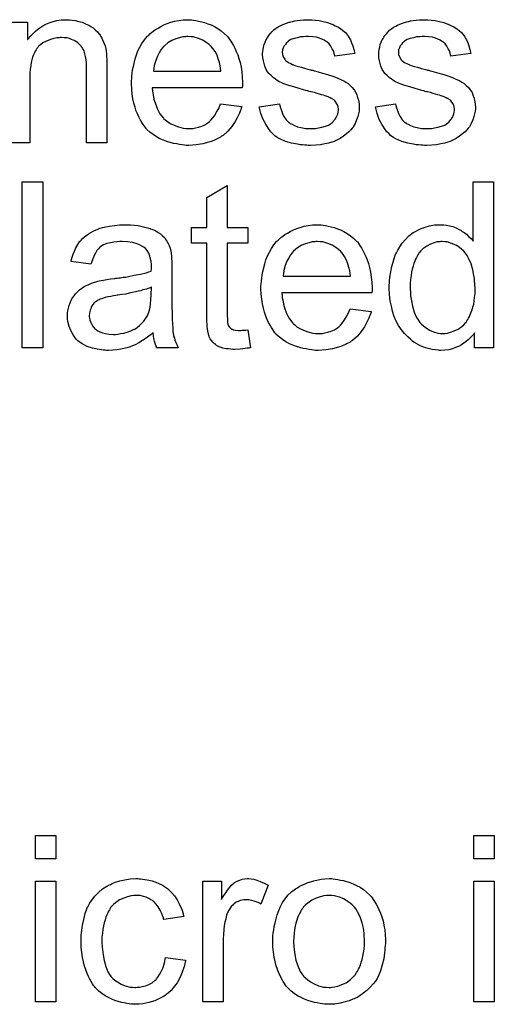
# Model space of a CAD drawing. Extents: x -2 to 8.5, y -2.9 to 5.2.
# Tile 170 of 207: x 4.486 to 4.715, y 2.162 to 2.637. Entities that reach past the tile are written whole.
import ezdxf

# ---------------------------------------------------------------- set-up
doc = ezdxf.new("R2010")
doc.units = 0
doc.layers.add('acc-ni-360-20-out-a_document', color=1, linetype='CONTINUOUS')

msp = doc.modelspace()

# ---------------------------------------------------------------- linework, layer by layer
at = {"layer": 'acc-ni-360-20-out-a_document', "color": 1}
for points in [[(4.481471, 2.63595), (4.490265, 2.63595), (4.490265, 2.62762), (4.49038, 2.627736), (4.490612, 2.628083), (4.490959, 2.628546), (4.491422, 2.629124), (4.492116, 2.629818), (4.492926, 2.630628), (4.493851, 2.631554), (4.495008, 2.632479), (4.496165, 2.633289), (4.497554, 2.634215), (4.499058, 2.635025), (4.500677, 2.635719), (4.502529, 2.636298), (4.50438, 2.63676), (4.506462, 2.637107), (4.508661, 2.637223), (4.509586, 2.637223), (4.510512, 2.637107)], [(4.510512, 2.637107), (4.511785, 2.636992), (4.513289, 2.63676), (4.514909, 2.636413), (4.516644, 2.63595), (4.518264, 2.635256), (4.518495, 2.63514), (4.518958, 2.634909), (4.519768, 2.634562), (4.520694, 2.633983), (4.521851, 2.633289), (4.522892, 2.632364), (4.523933, 2.631438), (4.524859, 2.630281), (4.524975, 2.630165), (4.525206, 2.629703), (4.525553, 2.629124), (4.526132, 2.628314), (4.526594, 2.627157), (4.527057, 2.626), (4.527636, 2.624612), (4.527983, 2.623108), (4.527983, 2.622992), (4.528098, 2.622529), (4.528214, 2.621835), (4.52833, 2.620909), (4.52833, 2.619521), (4.528445, 2.617901), (4.528561, 2.615934), (4.528561, 2.613505), (4.528561, 2.577869), (4.518727, 2.577869), (4.518727, 2.613042), (4.518727, 2.613157), (4.518727, 2.613273), (4.518727, 2.614083), (4.518727, 2.615124), (4.518611, 2.616397), (4.518495, 2.617901), (4.518264, 2.619405), (4.517917, 2.620794), (4.51757, 2.622066), (4.51757, 2.622182), (4.517338, 2.622529), (4.516991, 2.623108), (4.516644, 2.623802), (4.516066, 2.624496), (4.515371, 2.625306), (4.514446, 2.626116), (4.513404, 2.62681), (4.513289, 2.626926), (4.512942, 2.627157), (4.512248, 2.627389), (4.511438, 2.627736), (4.510512, 2.628083), (4.509355, 2.62843), (4.507967, 2.628546), (4.506578, 2.628661), (4.506, 2.628661), (4.505537, 2.628546), (4.50438, 2.62843), (4.502876, 2.628198), (4.501256, 2.62762), (4.499405, 2.626926), (4.497554, 2.626), (4.495818, 2.624612), (4.495587, 2.62438), (4.495124, 2.623802), (4.494777, 2.623339), (4.49443, 2.622761), (4.493967, 2.622066), (4.49362, 2.621256), (4.493157, 2.620331), (4.492694, 2.619174), (4.492347, 2.617901), (4.492, 2.616513), (4.491769, 2.615009), (4.491537, 2.613389), (4.491306, 2.611422), (4.491306, 2.609455), (4.491306, 2.577869), (4.481471, 2.577869)], [(4.569403, 2.637107), (4.570329, 2.636992), (4.571486, 2.63676), (4.572759, 2.636529), (4.574263, 2.636182), (4.575651, 2.635835), (4.577271, 2.635256), (4.578775, 2.634678), (4.580395, 2.633868), (4.582015, 2.632942), (4.583634, 2.631901), (4.585139, 2.630628), (4.586527, 2.62924), (4.586643, 2.629124), (4.586874, 2.628893), (4.587221, 2.62843), (4.587684, 2.627736), (4.588262, 2.626926), (4.588841, 2.626), (4.589535, 2.624843), (4.590229, 2.623455), (4.590923, 2.621951), (4.591618, 2.620331), (4.592196, 2.61848), (4.592775, 2.616513), (4.593238, 2.614314), (4.593585, 2.612001), (4.593816, 2.609571), (4.593932, 2.60691), (4.593932, 2.606794), (4.593932, 2.606331), (4.593932, 2.605521), (4.593816, 2.604364), (4.550428, 2.604364), (4.550428, 2.604249), (4.550428, 2.603901), (4.550544, 2.603439), (4.550544, 2.602744), (4.55066, 2.601935), (4.550891, 2.601009), (4.551238, 2.598926), (4.551933, 2.596612), (4.552858, 2.594067), (4.554131, 2.591753), (4.555751, 2.58967), (4.555866, 2.58967), (4.555982, 2.589439), (4.556676, 2.58886), (4.557718, 2.588051), (4.559106, 2.587241), (4.560957, 2.586315), (4.56304, 2.585505), (4.565354, 2.584927), (4.566627, 2.584811), (4.568015, 2.584695), (4.56894, 2.584695), (4.569982, 2.584811), (4.571255, 2.585042), (4.572643, 2.58539), (4.574263, 2.585852), (4.575767, 2.586546), (4.577271, 2.587472), (4.577387, 2.587588), (4.577965, 2.588051), (4.578659, 2.588745), (4.579469, 2.58967), (4.580395, 2.590943), (4.581436, 2.592563), (4.582477, 2.594414), (4.583403, 2.596612), (4.593585, 2.59534), (4.593585, 2.595224), (4.593469, 2.594993), (4.593353, 2.59453), (4.593122, 2.593836), (4.592775, 2.593141), (4.592428, 2.592216), (4.591502, 2.590249), (4.590345, 2.588051), (4.588725, 2.585737), (4.586874, 2.583538), (4.58456, 2.581456), (4.584444, 2.581456), (4.584213, 2.581224), (4.583866, 2.580993), (4.583403, 2.580646), (4.582709, 2.580299), (4.582015, 2.579952), (4.581089, 2.579489), (4.580048, 2.579026), (4.578891, 2.578563), (4.577734, 2.5781), (4.574841, 2.577406), (4.571602, 2.576828), (4.568015, 2.576596), (4.566742, 2.576596), (4.565932, 2.576712), (4.564891, 2.576828), (4.563618, 2.577059), (4.56223, 2.577291), (4.560726, 2.577522), (4.557486, 2.578448), (4.555751, 2.579142), (4.554131, 2.579836), (4.552395, 2.580762), (4.550776, 2.581803), (4.549271, 2.58296), (4.547767, 2.584348), (4.547652, 2.584464), (4.54742, 2.584695), (4.547073, 2.585158), (4.54661, 2.585852), (4.546032, 2.586662), (4.545453, 2.587588), (4.544759, 2.588745), (4.544065, 2.590017), (4.543371, 2.591522), (4.542677, 2.593141), (4.542098, 2.594993), (4.54152, 2.596959), (4.541057, 2.599042), (4.54071, 2.601356), (4.540478, 2.603786), (4.540363, 2.606331), (4.540363, 2.606447), (4.540363, 2.607025), (4.540363, 2.60772), (4.540478, 2.608761), (4.540594, 2.610034), (4.54071, 2.611422), (4.540941, 2.613042), (4.541288, 2.614662), (4.542214, 2.618364), (4.542792, 2.620215), (4.543486, 2.622182), (4.544412, 2.624033), (4.545453, 2.625769), (4.54661, 2.627504), (4.547883, 2.629124), (4.547999, 2.62924), (4.54823, 2.629471), (4.548693, 2.629818), (4.549271, 2.630397), (4.549966, 2.630975), (4.550891, 2.631669), (4.551933, 2.632479), (4.553205, 2.633174), (4.554478, 2.633983), (4.555982, 2.634678), (4.557602, 2.635372), (4.559337, 2.63595), (4.561189, 2.636529), (4.563155, 2.636876), (4.565238, 2.637107), (4.567436, 2.637223), (4.568593, 2.637223), (4.569403, 2.637107)], [(4.627369, 2.637107), (4.629105, 2.636992), (4.630956, 2.63676), (4.632923, 2.636298), (4.635005, 2.635835), (4.636972, 2.63514), (4.637088, 2.63514), (4.637203, 2.635025), (4.637782, 2.634793), (4.638708, 2.634331), (4.639865, 2.633752), (4.641137, 2.632942), (4.64241, 2.632017), (4.643567, 2.630975), (4.644608, 2.629818), (4.644724, 2.629703), (4.644955, 2.62924), (4.645418, 2.62843), (4.645997, 2.627504), (4.646575, 2.626116), (4.647154, 2.624612), (4.647617, 2.622876), (4.648079, 2.620909), (4.638476, 2.619637), (4.638476, 2.619868), (4.63836, 2.620331), (4.638129, 2.621141), (4.637782, 2.622182), (4.637203, 2.623223), (4.636509, 2.62438), (4.635699, 2.625537), (4.634542, 2.626579), (4.634427, 2.626694), (4.633964, 2.626926), (4.63327, 2.627389), (4.632228, 2.627851), (4.631071, 2.628314), (4.629567, 2.628777), (4.627716, 2.629008), (4.625749, 2.629124), (4.624592, 2.629124), (4.623435, 2.629008), (4.621931, 2.628893), (4.620427, 2.628546), (4.618807, 2.628198), (4.617303, 2.62762), (4.61603, 2.62681), (4.615915, 2.626694), (4.615568, 2.626463), (4.615105, 2.626), (4.614642, 2.625306), (4.614064, 2.624612), (4.613601, 2.623686), (4.613254, 2.622645), (4.613138, 2.621604), (4.613138, 2.621488), (4.613138, 2.621256), (4.613254, 2.620909), (4.613254, 2.620447), (4.613601, 2.61929), (4.614295, 2.618133), (4.614411, 2.618017), (4.614526, 2.617901), (4.614758, 2.617554), (4.615221, 2.617207), (4.615683, 2.61686), (4.616377, 2.616397), (4.617187, 2.61605), (4.618113, 2.615587), (4.618229, 2.615587), (4.61846, 2.615472), (4.618923, 2.615356), (4.619733, 2.615009), (4.62089, 2.614662), (4.622394, 2.614314), (4.623319, 2.613967), (4.624361, 2.613736), (4.625518, 2.613389), (4.626791, 2.613042), (4.626906, 2.613042), (4.627253, 2.612926), (4.627832, 2.61281), (4.628526, 2.612579), (4.629336, 2.612348), (4.630377, 2.612116), (4.632575, 2.611422), (4.635005, 2.610728), (4.637435, 2.609918), (4.639633, 2.609108), (4.640559, 2.608761), (4.641369, 2.608414), (4.6416, 2.608298), (4.642063, 2.608067), (4.642757, 2.60772), (4.643798, 2.607141), (4.64484, 2.606447), (4.645881, 2.605521), (4.646922, 2.60448), (4.647848, 2.603323), (4.647964, 2.603207), (4.648195, 2.602744), (4.648658, 2.60205), (4.649121, 2.601009), (4.649468, 2.599736), (4.649931, 2.598348), (4.650162, 2.596728), (4.650278, 2.594877), (4.650278, 2.594646), (4.650278, 2.594067), (4.650162, 2.593141), (4.649931, 2.591869), (4.649583, 2.59048), (4.649005, 2.588976), (4.648311, 2.587241), (4.647385, 2.585621), (4.647269, 2.58539), (4.646807, 2.584927), (4.646228, 2.584117), (4.645302, 2.583191), (4.64403, 2.58215), (4.642641, 2.580993), (4.641022, 2.579952), (4.639055, 2.57891), (4.638939, 2.57891), (4.638823, 2.578795), (4.638129, 2.578563), (4.636972, 2.578216), (4.635468, 2.577753), (4.633617, 2.577291), (4.631534, 2.576943), (4.629336, 2.576712), (4.626791, 2.576596), (4.625749, 2.576596), (4.624939, 2.576712), (4.624014, 2.576712), (4.622857, 2.576828), (4.6217, 2.576943), (4.620427, 2.577175), (4.61765, 2.577753), (4.614758, 2.578563), (4.611981, 2.57972), (4.610708, 2.580414), (4.609551, 2.581224), (4.609435, 2.58134), (4.60932, 2.581456), (4.608626, 2.58215), (4.607584, 2.583191), (4.606427, 2.584811), (4.605155, 2.586778), (4.603882, 2.589092), (4.602841, 2.591984), (4.602031, 2.595224), (4.611749, 2.596728), (4.611749, 2.596612), (4.611749, 2.596497), (4.611981, 2.595802), (4.612212, 2.594646), (4.612675, 2.593373), (4.613254, 2.591984), (4.613948, 2.59048), (4.614989, 2.588976), (4.616262, 2.587704), (4.616493, 2.587588), (4.616956, 2.587241), (4.617882, 2.586778), (4.619039, 2.586199), (4.620543, 2.585621), (4.622278, 2.585158), (4.624361, 2.584811), (4.626791, 2.584695), (4.627948, 2.584695), (4.629105, 2.584811), (4.630609, 2.585042), (4.632228, 2.58539), (4.633964, 2.585852), (4.635468, 2.586431), (4.636856, 2.587356), (4.636972, 2.587472), (4.637435, 2.587819), (4.637898, 2.588398), (4.638592, 2.589208), (4.63917, 2.590133), (4.639749, 2.59129), (4.640096, 2.592447), (4.640212, 2.593836), (4.640212, 2.593951), (4.640212, 2.594414), (4.640096, 2.594993), (4.639865, 2.595802), (4.639517, 2.596612), (4.638939, 2.597422), (4.638245, 2.598348), (4.637203, 2.599042), (4.637088, 2.599158), (4.636741, 2.599273), (4.636162, 2.599621), (4.635237, 2.599968), (4.633848, 2.60043), (4.633038, 2.600778), (4.632113, 2.601009), (4.631071, 2.601356), (4.629914, 2.601703), (4.628642, 2.60205), (4.627138, 2.602397), (4.627022, 2.602397), (4.626675, 2.602513), (4.626096, 2.602629), (4.625402, 2.60286), (4.624476, 2.603092), (4.623435, 2.603439), (4.621237, 2.604017), (4.618691, 2.604827), (4.616262, 2.605521), (4.613948, 2.606331), (4.612907, 2.606794), (4.612097, 2.607141), (4.611865, 2.607257), (4.611402, 2.607488), (4.610708, 2.607951), (4.609783, 2.60853), (4.608741, 2.609339), (4.6077, 2.610265), (4.606659, 2.611306), (4.605733, 2.612579), (4.605617, 2.612695), (4.605386, 2.613157), (4.605039, 2.613967), (4.604692, 2.614893), (4.604345, 2.61605), (4.603998, 2.617438), (4.603766, 2.618827), (4.60365, 2.620447), (4.60365, 2.620678), (4.60365, 2.621141), (4.603766, 2.621835), (4.603882, 2.622876), (4.604113, 2.623918), (4.604345, 2.62519), (4.604807, 2.626347), (4.605386, 2.62762), (4.605502, 2.627736), (4.605733, 2.628198), (4.60608, 2.628777), (4.606659, 2.629587), (4.607353, 2.630397), (4.608163, 2.631438), (4.609088, 2.632364), (4.610245, 2.633174), (4.610361, 2.633289), (4.610708, 2.633405), (4.611171, 2.633752), (4.611865, 2.634099), (4.612791, 2.634562), (4.613832, 2.635025), (4.615105, 2.635488), (4.616493, 2.63595), (4.616725, 2.636066), (4.617187, 2.636182), (4.617997, 2.636413), (4.619039, 2.636645), (4.620311, 2.636876), (4.6217, 2.636992), (4.623319, 2.637223), (4.626096, 2.637223), (4.627369, 2.637107)], [(4.683368, 2.637107), (4.685103, 2.636992), (4.686954, 2.63676), (4.688921, 2.636298), (4.691004, 2.635835), (4.692971, 2.63514), (4.693087, 2.63514), (4.693202, 2.635025), (4.693781, 2.634793), (4.694706, 2.634331), (4.695863, 2.633752), (4.697136, 2.632942), (4.698409, 2.632017), (4.699566, 2.630975), (4.700607, 2.629818), (4.700723, 2.629703), (4.700954, 2.62924), (4.701417, 2.62843), (4.701995, 2.627504), (4.702574, 2.626116), (4.703153, 2.624612), (4.703615, 2.622876), (4.704078, 2.620909), (4.694475, 2.619637), (4.694475, 2.619868), (4.694359, 2.620331), (4.694128, 2.621141), (4.693781, 2.622182), (4.693202, 2.623223), (4.692508, 2.62438), (4.691698, 2.625537), (4.690541, 2.626579), (4.690426, 2.626694), (4.689963, 2.626926), (4.689269, 2.627389), (4.688227, 2.627851), (4.68707, 2.628314), (4.685566, 2.628777), (4.683715, 2.629008), (4.681748, 2.629124), (4.680591, 2.629124), (4.679434, 2.629008), (4.67793, 2.628893), (4.676426, 2.628546), (4.674806, 2.628198), (4.673302, 2.62762), (4.672029, 2.62681), (4.671913, 2.626694), (4.671566, 2.626463), (4.671104, 2.626), (4.670641, 2.625306), (4.670062, 2.624612), (4.6696, 2.623686), (4.669252, 2.622645), (4.669137, 2.621604), (4.669137, 2.621488), (4.669137, 2.621256), (4.669252, 2.620909), (4.669252, 2.620447), (4.6696, 2.61929), (4.670294, 2.618133), (4.670409, 2.618017), (4.670525, 2.617901), (4.670757, 2.617554), (4.671219, 2.617207), (4.671682, 2.61686), (4.672376, 2.616397), (4.673186, 2.61605), (4.674112, 2.615587), (4.674227, 2.615587), (4.674459, 2.615472), (4.674922, 2.615356), (4.675732, 2.615009), (4.676889, 2.614662), (4.678393, 2.614314), (4.679318, 2.613967), (4.68036, 2.613736), (4.681517, 2.613389), (4.682789, 2.613042), (4.682905, 2.613042), (4.683252, 2.612926), (4.683831, 2.61281), (4.684525, 2.612579), (4.685335, 2.612348), (4.686376, 2.612116), (4.688574, 2.611422), (4.691004, 2.610728), (4.693434, 2.609918), (4.695632, 2.609108), (4.696558, 2.608761), (4.697368, 2.608414), (4.697599, 2.608298), (4.698062, 2.608067), (4.698756, 2.60772), (4.699797, 2.607141), (4.700838, 2.606447), (4.70188, 2.605521), (4.702921, 2.60448), (4.703847, 2.603323), (4.703962, 2.603207), (4.704194, 2.602744), (4.704657, 2.60205), (4.705119, 2.601009), (4.705467, 2.599736), (4.705929, 2.598348), (4.706161, 2.596728), (4.706276, 2.594877), (4.706276, 2.594646), (4.706276, 2.594067), (4.706161, 2.593141), (4.705929, 2.591869), (4.705582, 2.59048), (4.705004, 2.588976), (4.70431, 2.587241), (4.703384, 2.585621), (4.703268, 2.58539), (4.702805, 2.584927), (4.702227, 2.584117), (4.701301, 2.583191), (4.700029, 2.58215), (4.69864, 2.580993), (4.69702, 2.579952), (4.695053, 2.57891), (4.694938, 2.57891), (4.694822, 2.578795), (4.694128, 2.578563), (4.692971, 2.578216), (4.691467, 2.577753), (4.689616, 2.577291), (4.687533, 2.576943), (4.685335, 2.576712), (4.682789, 2.576596), (4.681748, 2.576596), (4.680938, 2.576712), (4.680012, 2.576712), (4.678855, 2.576828), (4.677699, 2.576943), (4.676426, 2.577175), (4.673649, 2.577753), (4.670757, 2.578563), (4.66798, 2.57972), (4.666707, 2.580414), (4.66555, 2.581224), (4.665434, 2.58134), (4.665319, 2.581456), (4.664624, 2.58215), (4.663583, 2.583191), (4.662426, 2.584811), (4.661153, 2.586778), (4.659881, 2.589092), (4.658839, 2.591984), (4.658029, 2.595224), (4.667748, 2.596728), (4.667748, 2.596612), (4.667748, 2.596497), (4.66798, 2.595802), (4.668211, 2.594646), (4.668674, 2.593373), (4.669252, 2.591984), (4.669947, 2.59048), (4.670988, 2.588976), (4.672261, 2.587704), (4.672492, 2.587588), (4.672955, 2.587241), (4.67388, 2.586778), (4.675037, 2.586199), (4.676542, 2.585621), (4.678277, 2.585158), (4.68036, 2.584811), (4.682789, 2.584695), (4.683946, 2.584695), (4.685103, 2.584811), (4.686607, 2.585042), (4.688227, 2.58539), (4.689963, 2.585852), (4.691467, 2.586431), (4.692855, 2.587356), (4.692971, 2.587472), (4.693434, 2.587819), (4.693896, 2.588398), (4.694591, 2.589208), (4.695169, 2.590133), (4.695748, 2.59129), (4.696095, 2.592447), (4.696211, 2.593836), (4.696211, 2.593951), (4.696211, 2.594414), (4.696095, 2.594993), (4.695863, 2.595802), (4.695516, 2.596612), (4.694938, 2.597422), (4.694244, 2.598348), (4.693202, 2.599042), (4.693087, 2.599158), (4.692739, 2.599273), (4.692161, 2.599621), (4.691235, 2.599968), (4.689847, 2.60043), (4.689037, 2.600778), (4.688111, 2.601009), (4.68707, 2.601356), (4.685913, 2.601703), (4.684641, 2.60205), (4.683136, 2.602397), (4.683021, 2.602397), (4.682674, 2.602513), (4.682095, 2.602629), (4.681401, 2.60286), (4.680475, 2.603092), (4.679434, 2.603439), (4.677236, 2.604017), (4.67469, 2.604827), (4.672261, 2.605521), (4.669947, 2.606331), (4.668905, 2.606794), (4.668095, 2.607141), (4.667864, 2.607257), (4.667401, 2.607488), (4.666707, 2.607951), (4.665781, 2.60853), (4.66474, 2.609339), (4.663699, 2.610265), (4.662658, 2.611306), (4.661732, 2.612579), (4.661616, 2.612695), (4.661385, 2.613157), (4.661038, 2.613967), (4.660691, 2.614893), (4.660343, 2.61605), (4.659996, 2.617438), (4.659765, 2.618827), (4.659649, 2.620447), (4.659649, 2.620678), (4.659649, 2.621141), (4.659765, 2.621835), (4.659881, 2.622876), (4.660112, 2.623918), (4.660343, 2.62519), (4.660806, 2.626347), (4.661385, 2.62762), (4.661501, 2.627736), (4.661732, 2.628198), (4.662079, 2.628777), (4.662658, 2.629587), (4.663352, 2.630397), (4.664162, 2.631438), (4.665087, 2.632364), (4.666244, 2.633174), (4.66636, 2.633289), (4.666707, 2.633405), (4.66717, 2.633752), (4.667864, 2.634099), (4.66879, 2.634562), (4.669831, 2.635025), (4.671104, 2.635488), (4.672492, 2.63595), (4.672723, 2.636066), (4.673186, 2.636182), (4.673996, 2.636413), (4.675037, 2.636645), (4.67631, 2.636876), (4.677699, 2.636992), (4.679318, 2.637223), (4.682095, 2.637223), (4.683368, 2.637107)], [(4.567552, 2.629124), (4.566858, 2.629124), (4.566395, 2.629008), (4.565122, 2.628893), (4.563618, 2.628546), (4.561767, 2.627967), (4.5598, 2.627157), (4.557949, 2.626), (4.556098, 2.624496), (4.555866, 2.624265), (4.555404, 2.623686), (4.554594, 2.622645), (4.553784, 2.621256), (4.552858, 2.619637), (4.552048, 2.617554), (4.551354, 2.615124), (4.551007, 2.612463), (4.583519, 2.612463), (4.583519, 2.612579), (4.583519, 2.61281), (4.583403, 2.613157), (4.583403, 2.61362), (4.583172, 2.615009), (4.582824, 2.616513), (4.582246, 2.618364), (4.581667, 2.620099), (4.580742, 2.621835), (4.579701, 2.623339), (4.579701, 2.623455), (4.579469, 2.62357), (4.578891, 2.624265), (4.577849, 2.62519), (4.576461, 2.626232), (4.574725, 2.627273), (4.572643, 2.628198), (4.570213, 2.628893), (4.56894, 2.629008), (4.567552, 2.629124)], [(4.497554, 2.479015), (4.487719, 2.479015), (4.487719, 2.559079), (4.497554, 2.559079), (4.497554, 2.479015)], [(4.586527, 2.537096), (4.596477, 2.537096), (4.596477, 2.52946), (4.586527, 2.52946), (4.586527, 2.495329), (4.586527, 2.495097), (4.586527, 2.494634), (4.586527, 2.49394), (4.586643, 2.49313), (4.586758, 2.491279), (4.586874, 2.490469), (4.58699, 2.489891), (4.587105, 2.489659), (4.587453, 2.489197), (4.587915, 2.488618), (4.588725, 2.488039), (4.588957, 2.487924), (4.589535, 2.487692), (4.590576, 2.487461), (4.592081, 2.487345), (4.593238, 2.487345), (4.593816, 2.487461), (4.594626, 2.487461), (4.595551, 2.487577), (4.596477, 2.487692), (4.59775, 2.479015), (4.597518, 2.479015), (4.597056, 2.478899), (4.596246, 2.478784), (4.595204, 2.478668), (4.594047, 2.478436), (4.592775, 2.478321), (4.590229, 2.478205), (4.589304, 2.478205), (4.588378, 2.478321), (4.587221, 2.478436), (4.585833, 2.478552), (4.584444, 2.478899), (4.583172, 2.479246), (4.581899, 2.479825), (4.581783, 2.479941), (4.581436, 2.480172), (4.580973, 2.480519), (4.580279, 2.481097), (4.579701, 2.481676), (4.579006, 2.482486), (4.578312, 2.483296), (4.577849, 2.484337), (4.577849, 2.484453), (4.577618, 2.484916), (4.577502, 2.485726), (4.577271, 2.486883), (4.577039, 2.488387), (4.576924, 2.489312), (4.576924, 2.490354), (4.576808, 2.491626), (4.576692, 2.492899), (4.576692, 2.494287), (4.576692, 2.495907), (4.576692, 2.52946), (4.569403, 2.52946), (4.569403, 2.537096), (4.576692, 2.537096), (4.576692, 2.551443), (4.586527, 2.557344), (4.586527, 2.537096)], [(4.71507, 2.479015), (4.705929, 2.479015), (4.705929, 2.486304), (4.705814, 2.486188), (4.705698, 2.485957), (4.705351, 2.485494), (4.704888, 2.484916), (4.70431, 2.484337), (4.703615, 2.483643), (4.702805, 2.482833), (4.701764, 2.482023), (4.700723, 2.481213), (4.699566, 2.480403), (4.698177, 2.479709), (4.696673, 2.479131), (4.695169, 2.478552), (4.693434, 2.478089), (4.691583, 2.477858), (4.689616, 2.477742), (4.688921, 2.477742), (4.688459, 2.477858), (4.68707, 2.477974), (4.68545, 2.478205), (4.683484, 2.478668), (4.681285, 2.479362), (4.679087, 2.480288), (4.676889, 2.48156), (4.676773, 2.48156), (4.676657, 2.481792), (4.675963, 2.482255), (4.674922, 2.48318), (4.673649, 2.484337), (4.672145, 2.485841), (4.670641, 2.487692), (4.669137, 2.489775), (4.667864, 2.492205), (4.667864, 2.49232), (4.667748, 2.492552), (4.667633, 2.492899), (4.667401, 2.493362), (4.66717, 2.494056), (4.666823, 2.494866), (4.666591, 2.495676), (4.66636, 2.496717), (4.665781, 2.499031), (4.665203, 2.501692), (4.664856, 2.5047), (4.66474, 2.50794), (4.66474, 2.508056), (4.66474, 2.508287), (4.66474, 2.50875), (4.66474, 2.509444), (4.664856, 2.510138), (4.664856, 2.511064), (4.665087, 2.513146), (4.665434, 2.515576), (4.666013, 2.518237), (4.666707, 2.521014), (4.667633, 2.523675), (4.667633, 2.523791), (4.667748, 2.524022), (4.66798, 2.524369), (4.668211, 2.524832), (4.668905, 2.526105), (4.669831, 2.527725), (4.670988, 2.52946), (4.672492, 2.531196), (4.674227, 2.533047), (4.67631, 2.534551), (4.676426, 2.534551), (4.676542, 2.534667), (4.676889, 2.534898), (4.677351, 2.535129), (4.678508, 2.535708), (4.680128, 2.536518), (4.681979, 2.537212), (4.684178, 2.537791), (4.686607, 2.538253), (4.689153, 2.538369), (4.690078, 2.538369), (4.691004, 2.538253), (4.692277, 2.538138), (4.693781, 2.537791), (4.695401, 2.537443), (4.69702, 2.536865), (4.698525, 2.536055), (4.698756, 2.535939), (4.699219, 2.535708), (4.699913, 2.535129), (4.700838, 2.534551), (4.701995, 2.533741), (4.703037, 2.5327), (4.704194, 2.531658), (4.705235, 2.530386), (4.705235, 2.559079), (4.71507, 2.559079), (4.71507, 2.479015)], [(4.5399, 2.538253), (4.541635, 2.538138), (4.543602, 2.537906), (4.545569, 2.537559), (4.547536, 2.537096), (4.549387, 2.536518), (4.549619, 2.536402), (4.550197, 2.536171), (4.551007, 2.535824), (4.552048, 2.535361), (4.553205, 2.534667), (4.554362, 2.533972), (4.555404, 2.533047), (4.556329, 2.532121), (4.556445, 2.532006), (4.556676, 2.531658), (4.557023, 2.53108), (4.557486, 2.530386), (4.558065, 2.529344), (4.558528, 2.528303), (4.55899, 2.52703), (4.559337, 2.525526), (4.559337, 2.525411), (4.559453, 2.525064), (4.559569, 2.524369), (4.559685, 2.523444), (4.559685, 2.522171), (4.5598, 2.520667), (4.559916, 2.5187), (4.559916, 2.516502), (4.559916, 2.503312), (4.559916, 2.503196), (4.559916, 2.502733), (4.559916, 2.502039), (4.559916, 2.501114), (4.559916, 2.500072), (4.559916, 2.4988), (4.560032, 2.496023), (4.560032, 2.49313), (4.560147, 2.490238), (4.560263, 2.488965), (4.560263, 2.487808), (4.560379, 2.486767), (4.560494, 2.485957), (4.560494, 2.485841), (4.56061, 2.485378), (4.560726, 2.484684), (4.561073, 2.483759), (4.561304, 2.482717), (4.561767, 2.48156), (4.562346, 2.480288), (4.562924, 2.479015), (4.552627, 2.479015), (4.552511, 2.479131), (4.552395, 2.479593), (4.552164, 2.480172), (4.551817, 2.481097), (4.55147, 2.482139), (4.551238, 2.483412), (4.551007, 2.4848), (4.550776, 2.486304), (4.55066, 2.486304), (4.550544, 2.486073), (4.54985, 2.485494), (4.548809, 2.484684), (4.54742, 2.483643), (4.545685, 2.482602), (4.543949, 2.481445), (4.542098, 2.480403), (4.540131, 2.479593), (4.5399, 2.479478), (4.539206, 2.479362), (4.538164, 2.479015), (4.536892, 2.478668), (4.535272, 2.478321), (4.533421, 2.478089), (4.531338, 2.477858), (4.529255, 2.477742), (4.52833, 2.477742), (4.527636, 2.477858), (4.526826, 2.477858), (4.5259, 2.477974), (4.523818, 2.478321), (4.521503, 2.478899), (4.518958, 2.479709), (4.516644, 2.480866), (4.514561, 2.48237), (4.51433, 2.482602), (4.513752, 2.48318), (4.512942, 2.484221), (4.512016, 2.48561), (4.511091, 2.487345), (4.510281, 2.489312), (4.509702, 2.491742), (4.509586, 2.492899), (4.509471, 2.494287), (4.509471, 2.494519), (4.509471, 2.494981), (4.509586, 2.495791), (4.509702, 2.496833), (4.509934, 2.498105), (4.510281, 2.499378), (4.510743, 2.500767), (4.511322, 2.502039), (4.511438, 2.502155), (4.511669, 2.502618), (4.512132, 2.503312), (4.51271, 2.504122), (4.513404, 2.505047), (4.51433, 2.505973), (4.515256, 2.506899), (4.516413, 2.507709), (4.516528, 2.507824), (4.516991, 2.508056), (4.51757, 2.508518), (4.518495, 2.508981), (4.519537, 2.509444), (4.520809, 2.510023), (4.522082, 2.510485), (4.523586, 2.510948), (4.523702, 2.510948), (4.524165, 2.511064), (4.524859, 2.511295), (4.525784, 2.511411), (4.526941, 2.511642), (4.528445, 2.511874), (4.530181, 2.512221), (4.532264, 2.512452), (4.532379, 2.512452), (4.532842, 2.512568), (4.533421, 2.512568), (4.53423, 2.512684), (4.535156, 2.512799), (4.536313, 2.513031), (4.537586, 2.513146), (4.538974, 2.513378), (4.541751, 2.513956), (4.544759, 2.514535), (4.54742, 2.515229), (4.548693, 2.515576), (4.54985, 2.515923), (4.54985, 2.516039), (4.54985, 2.51627), (4.549966, 2.516965), (4.549966, 2.517774), (4.549966, 2.518237), (4.549966, 2.518469), (4.549966, 2.518584), (4.549966, 2.5187), (4.549966, 2.519394), (4.54985, 2.520551), (4.549619, 2.521824), (4.549271, 2.523212), (4.548693, 2.524601), (4.547999, 2.525873), (4.547073, 2.526915), (4.546958, 2.52703), (4.546379, 2.527493), (4.545453, 2.527956), (4.544296, 2.52865), (4.542677, 2.529229), (4.540825, 2.529807), (4.538511, 2.530154), (4.53585, 2.53027), (4.534693, 2.53027), (4.533536, 2.530154), (4.531917, 2.529923), (4.530297, 2.529691), (4.528561, 2.529229), (4.526941, 2.52865), (4.525553, 2.52784), (4.525437, 2.527725), (4.524975, 2.527378), (4.524396, 2.526799), (4.523702, 2.525873), (4.523008, 2.524716), (4.522198, 2.523212), (4.521503, 2.521361), (4.520809, 2.519278), (4.511206, 2.520551), (4.511206, 2.520667), (4.511322, 2.520783), (4.511322, 2.52113), (4.511438, 2.521593), (4.511785, 2.522634), (4.512248, 2.524138), (4.512826, 2.525642), (4.51352, 2.527262), (4.514446, 2.528882), (4.515487, 2.530386), (4.515603, 2.530501), (4.516066, 2.530964), (4.51676, 2.531658), (4.517685, 2.532584), (4.518958, 2.53351), (4.520462, 2.534435), (4.522198, 2.535477), (4.524165, 2.536286), (4.52428, 2.536286), (4.524396, 2.536402), (4.524743, 2.536518), (4.525206, 2.536633), (4.526363, 2.536981), (4.527983, 2.537328), (4.529834, 2.537675), (4.532148, 2.538022), (4.534578, 2.538253), (4.537354, 2.538369), (4.538627, 2.538369), (4.5399, 2.538253)], [(4.631881, 2.538253), (4.632807, 2.538138), (4.633964, 2.537906), (4.635237, 2.537675), (4.636741, 2.537328), (4.638129, 2.536981), (4.639749, 2.536402), (4.641253, 2.535824), (4.642873, 2.535014), (4.644493, 2.534088), (4.646112, 2.533047), (4.647617, 2.531774), (4.649005, 2.530386), (4.649121, 2.53027), (4.649352, 2.530039), (4.649699, 2.529576), (4.650162, 2.528882), (4.65074, 2.528072), (4.651319, 2.527146), (4.652013, 2.525989), (4.652707, 2.524601), (4.653401, 2.523097), (4.654096, 2.521477), (4.654674, 2.519626), (4.655253, 2.517659), (4.655716, 2.51546), (4.656063, 2.513146), (4.656294, 2.510717), (4.65641, 2.508056), (4.65641, 2.50794), (4.65641, 2.507477), (4.65641, 2.506667), (4.656294, 2.50551), (4.612907, 2.50551), (4.612907, 2.505394), (4.612907, 2.505047), (4.613022, 2.504585), (4.613022, 2.50389), (4.613138, 2.503081), (4.613369, 2.502155), (4.613716, 2.500072), (4.614411, 2.497758), (4.615336, 2.495213), (4.616609, 2.492899), (4.618229, 2.490816), (4.618344, 2.490816), (4.61846, 2.490585), (4.619154, 2.490006), (4.620196, 2.489197), (4.621584, 2.488387), (4.623435, 2.487461), (4.625518, 2.486651), (4.627832, 2.486073), (4.629105, 2.485957), (4.630493, 2.485841), (4.631418, 2.485841), (4.63246, 2.485957), (4.633733, 2.486188), (4.635121, 2.486535), (4.636741, 2.486998), (4.638245, 2.487692), (4.639749, 2.488618), (4.639865, 2.488734), (4.640443, 2.489197), (4.641137, 2.489891), (4.641947, 2.490816), (4.642873, 2.492089), (4.643914, 2.493709), (4.644955, 2.49556), (4.645881, 2.497758), (4.656063, 2.496486), (4.656063, 2.49637), (4.655947, 2.496139), (4.655831, 2.495676), (4.6556, 2.494981), (4.655253, 2.494287), (4.654906, 2.493362), (4.65398, 2.491395), (4.652823, 2.489197), (4.651203, 2.486883), (4.649352, 2.484684), (4.647038, 2.482602), (4.646922, 2.482602), (4.646691, 2.48237), (4.646344, 2.482139), (4.645881, 2.481792), (4.645187, 2.481445), (4.644493, 2.481097), (4.643567, 2.480635), (4.642526, 2.480172), (4.641369, 2.479709), (4.640212, 2.479246), (4.637319, 2.478552), (4.63408, 2.477974), (4.630493, 2.477742), (4.62922, 2.477742), (4.62841, 2.477858), (4.627369, 2.477974), (4.626096, 2.478205), (4.624708, 2.478436), (4.623204, 2.478668), (4.619964, 2.479593), (4.618229, 2.480288), (4.616609, 2.480982), (4.614873, 2.481907), (4.613254, 2.482949), (4.611749, 2.484106), (4.610245, 2.485494), (4.61013, 2.48561), (4.609898, 2.485841), (4.609551, 2.486304), (4.609088, 2.486998), (4.60851, 2.487808), (4.607931, 2.488734), (4.607237, 2.489891), (4.606543, 2.491163), (4.605849, 2.492668), (4.605155, 2.494287), (4.604576, 2.496139), (4.603998, 2.498105), (4.603535, 2.500188), (4.603188, 2.502502), (4.602956, 2.504932), (4.602841, 2.507477), (4.602841, 2.507593), (4.602841, 2.508171), (4.602841, 2.508865), (4.602956, 2.509907), (4.603072, 2.51118), (4.603188, 2.512568), (4.603419, 2.514188), (4.603766, 2.515807), (4.604692, 2.51951), (4.60527, 2.521361), (4.605965, 2.523328), (4.60689, 2.525179), (4.607931, 2.526915), (4.609088, 2.52865), (4.610361, 2.53027), (4.610477, 2.530386), (4.610708, 2.530617), (4.611171, 2.530964), (4.611749, 2.531543), (4.612444, 2.532121), (4.613369, 2.532815), (4.614411, 2.533625), (4.615683, 2.53432), (4.616956, 2.535129), (4.61846, 2.535824), (4.62008, 2.536518), (4.621815, 2.537096), (4.623667, 2.537675), (4.625633, 2.538022), (4.627716, 2.538253), (4.629914, 2.538369), (4.631071, 2.538369), (4.631881, 2.538253)], [(4.63003, 2.53027), (4.629336, 2.53027), (4.628873, 2.530154), (4.6276, 2.530039), (4.626096, 2.529691), (4.624245, 2.529113), (4.622278, 2.528303), (4.620427, 2.527146), (4.618576, 2.525642), (4.618344, 2.525411), (4.617882, 2.524832), (4.617072, 2.523791), (4.616262, 2.522402), (4.615336, 2.520783), (4.614526, 2.5187), (4.613832, 2.51627), (4.613485, 2.513609), (4.645997, 2.513609), (4.645997, 2.513725), (4.645997, 2.513956), (4.645881, 2.514303), (4.645881, 2.514766), (4.64565, 2.516155), (4.645302, 2.517659), (4.644724, 2.51951), (4.644145, 2.521245), (4.64322, 2.522981), (4.642179, 2.524485), (4.642179, 2.524601), (4.641947, 2.524716), (4.641369, 2.525411), (4.640327, 2.526336), (4.638939, 2.527378), (4.637203, 2.528419), (4.635121, 2.529344), (4.632691, 2.530039), (4.631418, 2.530154), (4.63003, 2.53027)], [(4.690194, 2.53027), (4.689616, 2.53027), (4.689153, 2.530154), (4.68788, 2.530039), (4.686376, 2.529576), (4.684641, 2.528997), (4.682789, 2.527956), (4.680938, 2.526683), (4.680012, 2.525758), (4.679203, 2.524832), (4.679203, 2.524716), (4.678971, 2.524601), (4.678855, 2.524254), (4.678508, 2.523791), (4.678161, 2.523212), (4.677814, 2.522518), (4.677467, 2.521708), (4.677004, 2.520783), (4.676542, 2.519626), (4.676194, 2.518353), (4.675847, 2.516965), (4.6755, 2.51546), (4.675269, 2.513841), (4.675037, 2.511989), (4.674806, 2.510023), (4.674806, 2.50794), (4.674806, 2.507824), (4.674806, 2.507477), (4.674806, 2.506899), (4.674922, 2.506089), (4.674922, 2.505163), (4.675037, 2.504122), (4.675385, 2.501692), (4.675963, 2.499031), (4.676773, 2.496254), (4.67793, 2.493593), (4.678624, 2.492436), (4.679434, 2.491279), (4.67955, 2.491279), (4.679665, 2.491048), (4.680244, 2.490469), (4.681285, 2.489544), (4.682558, 2.488618), (4.684178, 2.487577), (4.686145, 2.486651), (4.688227, 2.486073), (4.689384, 2.485957), (4.690541, 2.485841), (4.69112, 2.485841), (4.691583, 2.485957), (4.692855, 2.486073), (4.694359, 2.486535), (4.696095, 2.487114), (4.697946, 2.488039), (4.699797, 2.489312), (4.700723, 2.490122), (4.701533, 2.491048), (4.701533, 2.491163), (4.701764, 2.491279), (4.701995, 2.491626), (4.702227, 2.492089), (4.702574, 2.492668), (4.703037, 2.493246), (4.703384, 2.494172), (4.703847, 2.495097), (4.70431, 2.496139), (4.704657, 2.497296), (4.705119, 2.498684), (4.705467, 2.500072), (4.705698, 2.501692), (4.705929, 2.503312), (4.706161, 2.505163), (4.706161, 2.50713), (4.706161, 2.507246), (4.706161, 2.507709), (4.706161, 2.508287), (4.706045, 2.509097), (4.706045, 2.510023), (4.705929, 2.51118), (4.705814, 2.512452), (4.705582, 2.513841), (4.705004, 2.516617), (4.704194, 2.51951), (4.703037, 2.522287), (4.702343, 2.523444), (4.701533, 2.524601), (4.701533, 2.524716), (4.701301, 2.524832), (4.700723, 2.525526), (4.699681, 2.526452), (4.698409, 2.527493), (4.696789, 2.528535), (4.694822, 2.529344), (4.692624, 2.530039), (4.691467, 2.530154), (4.690194, 2.53027)], [(4.549966, 2.508171), (4.54985, 2.508171), (4.549734, 2.508056), (4.549387, 2.50794), (4.548924, 2.507824), (4.548346, 2.507593), (4.547652, 2.507361), (4.546842, 2.50713), (4.545916, 2.506899), (4.544875, 2.506552), (4.543602, 2.50632), (4.542329, 2.505973), (4.540825, 2.505626), (4.539206, 2.505279), (4.537586, 2.504932), (4.535735, 2.5047), (4.533768, 2.504353), (4.533536, 2.504353), (4.532842, 2.504238), (4.531685, 2.504006), (4.530412, 2.503775), (4.529024, 2.503543), (4.527636, 2.503196), (4.526363, 2.502849), (4.525206, 2.502386), (4.52509, 2.502386), (4.524743, 2.502155), (4.52428, 2.501923), (4.523818, 2.501576), (4.522429, 2.500651), (4.521272, 2.499262), (4.521272, 2.499147), (4.521041, 2.498915), (4.520925, 2.498452), (4.520694, 2.497874), (4.520462, 2.49718), (4.520231, 2.496486), (4.520115, 2.49556), (4.519999, 2.494634), (4.519999, 2.494519), (4.519999, 2.49394), (4.520115, 2.493246), (4.520346, 2.49232), (4.520694, 2.491279), (4.521272, 2.490238), (4.521966, 2.489081), (4.522892, 2.488039), (4.523008, 2.487924), (4.52347, 2.487692), (4.524165, 2.48723), (4.52509, 2.486767), (4.526363, 2.486304), (4.527867, 2.485841), (4.529602, 2.48561), (4.531685, 2.485494), (4.532611, 2.485494), (4.533768, 2.48561), (4.53504, 2.485841), (4.53666, 2.486073), (4.53828, 2.486535), (4.540016, 2.487114), (4.541751, 2.487924), (4.541982, 2.488039), (4.542445, 2.488387), (4.543255, 2.488965), (4.544181, 2.489775), (4.545222, 2.490701), (4.546379, 2.491858), (4.547305, 2.493246), (4.54823, 2.49475), (4.548346, 2.494866), (4.548462, 2.495329), (4.548693, 2.496139), (4.54904, 2.49718), (4.549387, 2.498568), (4.549619, 2.500188), (4.549734, 2.502155), (4.54985, 2.504469), (4.549966, 2.508171)], [(4.503917, 2.232551), (4.494083, 2.232551), (4.494083, 2.243774), (4.503917, 2.243774), (4.503917, 2.232551)], [(4.715417, 2.232551), (4.705582, 2.232551), (4.705582, 2.243774), (4.715417, 2.243774), (4.715417, 2.232551)], [(4.544065, 2.222948), (4.544759, 2.222948), (4.545685, 2.222832), (4.547883, 2.222485), (4.550313, 2.221906), (4.552858, 2.220981), (4.555404, 2.219824), (4.557833, 2.218204), (4.557949, 2.218204), (4.558065, 2.217972), (4.558759, 2.217278), (4.5598, 2.216237), (4.561073, 2.214733), (4.562346, 2.212882), (4.563618, 2.210568), (4.564775, 2.207907), (4.565585, 2.204783), (4.555982, 2.203279), (4.555982, 2.203394), (4.555866, 2.20351), (4.555751, 2.204204), (4.555404, 2.205245), (4.554825, 2.206518), (4.554247, 2.207907), (4.553321, 2.209411), (4.55228, 2.210799), (4.551123, 2.211956), (4.551007, 2.212072), (4.550544, 2.212419), (4.549734, 2.212882), (4.548809, 2.21346), (4.547536, 2.214039), (4.546148, 2.214501), (4.544528, 2.214849), (4.542792, 2.214964), (4.542098, 2.214964), (4.54152, 2.214849), (4.540247, 2.214733), (4.538511, 2.21427), (4.53666, 2.213692), (4.534578, 2.212766), (4.532611, 2.211378), (4.531685, 2.210568), (4.53076, 2.209642), (4.53076, 2.209526), (4.530528, 2.209411), (4.530297, 2.209064), (4.530065, 2.208601), (4.529718, 2.208022), (4.529255, 2.207328), (4.528908, 2.206518), (4.528445, 2.205593), (4.527983, 2.204436), (4.527636, 2.203163), (4.527173, 2.201774), (4.526826, 2.20027), (4.526594, 2.198651), (4.526363, 2.196799), (4.526132, 2.194832), (4.526132, 2.19275), (4.526132, 2.192634), (4.526132, 2.192287), (4.526132, 2.191593), (4.526247, 2.190899), (4.526247, 2.189857), (4.526363, 2.188816), (4.52671, 2.186271), (4.527173, 2.183494), (4.527983, 2.180601), (4.529024, 2.178056), (4.529718, 2.176783), (4.530528, 2.175742), (4.53076, 2.175511), (4.531338, 2.174932), (4.532379, 2.174122), (4.533652, 2.173197), (4.535387, 2.172155), (4.537354, 2.171345), (4.539668, 2.170767), (4.540941, 2.170651), (4.542214, 2.170535), (4.542445, 2.170535), (4.543139, 2.170651), (4.544296, 2.170767), (4.545569, 2.170998), (4.547073, 2.171345), (4.548693, 2.17204), (4.550313, 2.172849), (4.551817, 2.174006), (4.552048, 2.174122), (4.552395, 2.174701), (4.55309, 2.175511), (4.5539, 2.176783), (4.554709, 2.178287), (4.555635, 2.180139), (4.556329, 2.182453), (4.556792, 2.184998), (4.566511, 2.183725), (4.566511, 2.18361), (4.566395, 2.183262), (4.566279, 2.1828), (4.566164, 2.182106), (4.565932, 2.18118), (4.565701, 2.180254), (4.564891, 2.17794), (4.56385, 2.175511), (4.562346, 2.172849), (4.560494, 2.170304), (4.559453, 2.169147), (4.558296, 2.16799), (4.55818, 2.167874), (4.557949, 2.167759), (4.557602, 2.167527), (4.557139, 2.16718), (4.556561, 2.166717), (4.555751, 2.166255), (4.554825, 2.165792), (4.5539, 2.165213), (4.551586, 2.164172), (4.548809, 2.163362), (4.545801, 2.162668), (4.544065, 2.162552), (4.542329, 2.162436), (4.541172, 2.162436), (4.540363, 2.162552), (4.539321, 2.162668), (4.538164, 2.162899), (4.536892, 2.163131), (4.535503, 2.163362), (4.532379, 2.164288), (4.530875, 2.164982), (4.529255, 2.165676), (4.527636, 2.166602), (4.526132, 2.167643), (4.524627, 2.1688), (4.523239, 2.170188), (4.523123, 2.170304), (4.522892, 2.170535), (4.522545, 2.170998), (4.522082, 2.171577), (4.521619, 2.172387), (4.520925, 2.173428), (4.520346, 2.174585), (4.519652, 2.175858), (4.518958, 2.177362), (4.51838, 2.179097), (4.517685, 2.180833), (4.517223, 2.182915), (4.51676, 2.184998), (4.516413, 2.187428), (4.516181, 2.189857), (4.516066, 2.192519), (4.516066, 2.192634), (4.516066, 2.192981), (4.516066, 2.193444), (4.516066, 2.194138), (4.516181, 2.194948), (4.516181, 2.195874), (4.516297, 2.196915), (4.516413, 2.198072), (4.51676, 2.200617), (4.517338, 2.203394), (4.518033, 2.206171), (4.519074, 2.208948), (4.519074, 2.209064), (4.51919, 2.209295), (4.519421, 2.209642), (4.519652, 2.210105), (4.520346, 2.211378), (4.521388, 2.212882), (4.522776, 2.214617), (4.524396, 2.216353), (4.526363, 2.218088), (4.528561, 2.219477), (4.528677, 2.219477), (4.528908, 2.219592), (4.529255, 2.219824), (4.529718, 2.220055), (4.530297, 2.220287), (4.530991, 2.220634), (4.532726, 2.221328), (4.534693, 2.221906), (4.537123, 2.222485), (4.539668, 2.222948), (4.542445, 2.223063), (4.543371, 2.223063), (4.544065, 2.222948)], [(4.598097, 2.222948), (4.59937, 2.222716), (4.600874, 2.222253), (4.602493, 2.221675), (4.604345, 2.220865), (4.606312, 2.219824), (4.602725, 2.210799), (4.602609, 2.210915), (4.602146, 2.211146), (4.601452, 2.211493), (4.600527, 2.21184), (4.599485, 2.212188), (4.598213, 2.212535), (4.59694, 2.212766), (4.595667, 2.212882), (4.595089, 2.212882), (4.59451, 2.212766), (4.5937, 2.21265), (4.59289, 2.212419), (4.591849, 2.212072), (4.590808, 2.211609), (4.589882, 2.210915), (4.589766, 2.210799), (4.589419, 2.210568), (4.589072, 2.210105), (4.588494, 2.209526), (4.587915, 2.208716), (4.587337, 2.207791), (4.586758, 2.20675), (4.586296, 2.205477), (4.58618, 2.205245), (4.586064, 2.204551), (4.585833, 2.20351), (4.585486, 2.202122), (4.585139, 2.200386), (4.584907, 2.198419), (4.584791, 2.196337), (4.584676, 2.194023), (4.584676, 2.163709), (4.574841, 2.163709), (4.574841, 2.221791), (4.58375, 2.221791), (4.58375, 2.212997), (4.583866, 2.213113), (4.584329, 2.213923), (4.584907, 2.214964), (4.585833, 2.216237), (4.586758, 2.21751), (4.5878, 2.218898), (4.588841, 2.220055), (4.589882, 2.220981), (4.589998, 2.221096), (4.590345, 2.221328), (4.591039, 2.221675), (4.591733, 2.222022), (4.592659, 2.222369), (4.593816, 2.222716), (4.594973, 2.222948), (4.596246, 2.223063), (4.597056, 2.223063), (4.598097, 2.222948)], [(4.637666, 2.222948), (4.638708, 2.222832), (4.639865, 2.222601), (4.641137, 2.222369), (4.642641, 2.222138), (4.645765, 2.221096), (4.647385, 2.220518), (4.649005, 2.219708), (4.650625, 2.218898), (4.652244, 2.217741), (4.653749, 2.216584), (4.655253, 2.215196), (4.655368, 2.21508), (4.6556, 2.214849), (4.655947, 2.214386), (4.65641, 2.213807), (4.656988, 2.212997), (4.657682, 2.211956), (4.658377, 2.210799), (4.659071, 2.209526), (4.659765, 2.208138), (4.660459, 2.206403), (4.661153, 2.204667), (4.661732, 2.2027), (4.662195, 2.200617), (4.662542, 2.198419), (4.662773, 2.196105), (4.662889, 2.19356), (4.662889, 2.193444), (4.662889, 2.193097), (4.662889, 2.192519), (4.662889, 2.191709), (4.662773, 2.190783), (4.662658, 2.189626), (4.662658, 2.188469), (4.662426, 2.187196), (4.662079, 2.184304), (4.661385, 2.181411), (4.660575, 2.178519), (4.659418, 2.175858), (4.659418, 2.175742), (4.659302, 2.175626), (4.659071, 2.175279), (4.658839, 2.174816), (4.658029, 2.173659), (4.656988, 2.172271), (4.6556, 2.170651), (4.653864, 2.169031), (4.651897, 2.167412), (4.649583, 2.165907), (4.649468, 2.165907), (4.649352, 2.165792), (4.649005, 2.16556), (4.648426, 2.165329), (4.647848, 2.165098), (4.647154, 2.164866), (4.645418, 2.164172), (4.643451, 2.163593), (4.641022, 2.163015), (4.638476, 2.162552), (4.635699, 2.162436), (4.634542, 2.162436), (4.633617, 2.162552), (4.632575, 2.162668), (4.631418, 2.162899), (4.63003, 2.163131), (4.628642, 2.163362), (4.625518, 2.164288), (4.623782, 2.164982), (4.622163, 2.165676), (4.620543, 2.166602), (4.618923, 2.167643), (4.617419, 2.1688), (4.615915, 2.170188), (4.615799, 2.170304), (4.615568, 2.170535), (4.615221, 2.170998), (4.614758, 2.171693), (4.614179, 2.172502), (4.613601, 2.173428), (4.612907, 2.174585), (4.612212, 2.175973), (4.611518, 2.177477), (4.610824, 2.179213), (4.610245, 2.181064), (4.609667, 2.183031), (4.609204, 2.185229), (4.608857, 2.187543), (4.608626, 2.190089), (4.60851, 2.19275), (4.60851, 2.192981), (4.60851, 2.193444), (4.608626, 2.194254), (4.608626, 2.195411), (4.608741, 2.196684), (4.608973, 2.198303), (4.609204, 2.199923), (4.609667, 2.201774), (4.61013, 2.203626), (4.610708, 2.205593), (4.611402, 2.207675), (4.612328, 2.209642), (4.613254, 2.211493), (4.614526, 2.213345), (4.615799, 2.21508), (4.617419, 2.216584), (4.617534, 2.2167), (4.617766, 2.216816), (4.618229, 2.217163), (4.618807, 2.217625), (4.619501, 2.218088), (4.620427, 2.218667), (4.621353, 2.219245), (4.62251, 2.219824), (4.623782, 2.220402), (4.625171, 2.220981), (4.628295, 2.222022), (4.631881, 2.222832), (4.633733, 2.222948), (4.635699, 2.223063), (4.636856, 2.223063), (4.637666, 2.222948)], [(4.503917, 2.163709), (4.494083, 2.163709), (4.494083, 2.221791), (4.503917, 2.221791), (4.503917, 2.163709)], [(4.715417, 2.163709), (4.705582, 2.163709), (4.705582, 2.221791), (4.715417, 2.221791), (4.715417, 2.163709)], [(4.635699, 2.214964), (4.635005, 2.214964), (4.634427, 2.214849), (4.633154, 2.214733), (4.631418, 2.21427), (4.629452, 2.213576), (4.627369, 2.21265), (4.625402, 2.211262), (4.624361, 2.210336), (4.623435, 2.209411), (4.623435, 2.209295), (4.623204, 2.209179), (4.622972, 2.208832), (4.622625, 2.208369), (4.622278, 2.207791), (4.621931, 2.207097), (4.621468, 2.206171), (4.621006, 2.205245), (4.620543, 2.204088), (4.62008, 2.202932), (4.619733, 2.201543), (4.619386, 2.200039), (4.619039, 2.198419), (4.618807, 2.196684), (4.618691, 2.194717), (4.618576, 2.19275), (4.618576, 2.192634), (4.618576, 2.192287), (4.618576, 2.191709), (4.618691, 2.190899), (4.618691, 2.189973), (4.618807, 2.188932), (4.619154, 2.186502), (4.619733, 2.183725), (4.620658, 2.180948), (4.621815, 2.178287), (4.622625, 2.17713), (4.623435, 2.175973), (4.623551, 2.175973), (4.623667, 2.175742), (4.624361, 2.175164), (4.625402, 2.174238), (4.626791, 2.173312), (4.628526, 2.172271), (4.630609, 2.171345), (4.633038, 2.170767), (4.634311, 2.170651), (4.635699, 2.170535), (4.636394, 2.170535), (4.636972, 2.170651), (4.638245, 2.170883), (4.63998, 2.17123), (4.641832, 2.171924), (4.643914, 2.172849), (4.645881, 2.174238), (4.646922, 2.175164), (4.647848, 2.176089), (4.647964, 2.176205), (4.648079, 2.17632), (4.648311, 2.176668), (4.648658, 2.17713), (4.649005, 2.177709), (4.649468, 2.178403), (4.649931, 2.179329), (4.650393, 2.180254), (4.650856, 2.181411), (4.651203, 2.182684), (4.651666, 2.184072), (4.652013, 2.185577), (4.65236, 2.187312), (4.652592, 2.189048), (4.652823, 2.191014), (4.652823, 2.193097), (4.652823, 2.193213), (4.652823, 2.19356), (4.652823, 2.194138), (4.652707, 2.194832), (4.652707, 2.195758), (4.652592, 2.196799), (4.652244, 2.199229), (4.651666, 2.201774), (4.65074, 2.204551), (4.649468, 2.207097), (4.648774, 2.208369), (4.647848, 2.209411), (4.647848, 2.209526), (4.647617, 2.209642), (4.646922, 2.210336), (4.645881, 2.211146), (4.644493, 2.212188), (4.642757, 2.213229), (4.640675, 2.214154), (4.63836, 2.214733), (4.637088, 2.214849), (4.635699, 2.214964)]]:
    msp.add_lwpolyline(points, dxfattribs=at)

doc.saveas('drawing.dxf')
